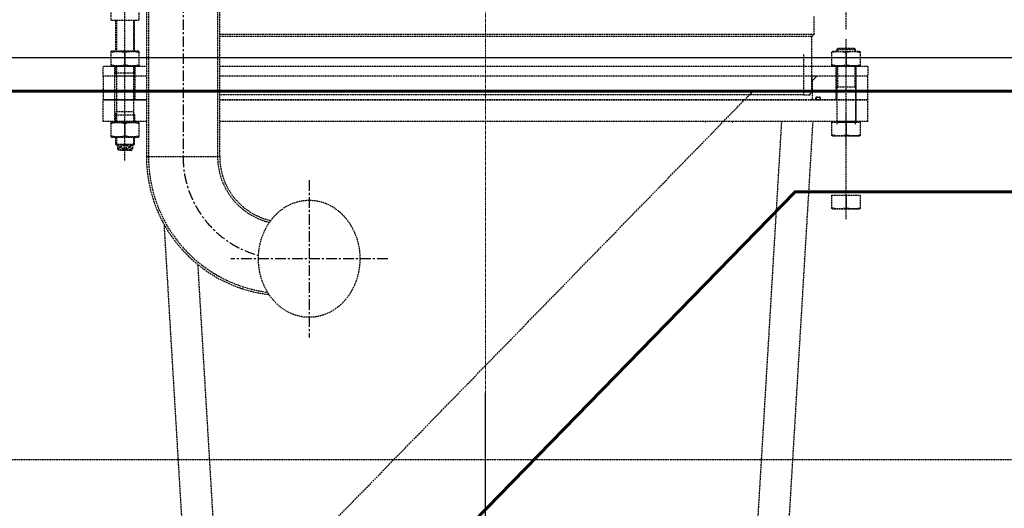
# Model space of a CAD drawing. Header units: millimetres. Extents: x -50096 to 615650, y 194565 to 243945.
# Tile 251 of 256: x 254576 to 257518, y 219618 to 221077. Entities that reach past the tile are written whole.
import ezdxf

# ---------------------------------------------------------------- set-up
doc = ezdxf.new("R2010")
doc.units = ezdxf.units.MM
doc.linetypes.add('ГТО-1 Пунктир', pattern=[7, 5, -2])
doc.linetypes.add('осевая', pattern=[50.8, 31.75, -6.35, 6.35, -6.35])
for name, color, linetype, lineweight in [('ГТО-2_Бетон_025', 7, 'Continuous', 25), ('ГТО-2_Бетон_060', 3, 'Continuous', 60), ('ГТО-2_Пунктир_025', 151, 'ГТО-1 Пунктир', 25), ('ГТО-2_Размеры_035', 2, 'Continuous', 35), ('ОГОС_Пунктир_025', 151, 'ГТО-1 Пунктир', 25), ('ОГСО_Оси_025', 7, 'осевая', 25), ('ОЗиМ_ось', 6, 'осевая', 25)]:
    doc.layers.add(name, color=color, linetype=linetype, lineweight=lineweight)

# ---------------------------------------------------------------- blocks, each defined once
blk = doc.blocks.new('ОГСО_Агрегат_План по СК')
at = {"layer": 'ОГСО_Оси_025', "color": 253, "ltscale": 0.05}
blk.add_lwpolyline([(-471.6, 1749.4), (9.1, 1864.3), (499.6, 1837.5), (974.5, 1674.8), (1400.1, 1391.3), (1738.8, 997.6), (1965.2, 521.4), (2060, -4.8), (2015.2, -544.7), (1826.9, -1059.8), (1508.4, -1514.3), (1077, -1873.8), (562.3, -2112.9), (-3.3, -2205.9), (-579.3, -2150.1), (-1124.5, -1941.6), (-1603.1, -1598.9), (-1976.4, -1138.2), (-2217.2, -592.1), (-2300, 7.3), (-2300, 2700)], dxfattribs=at)
blk = doc.blocks.new('ОГСО_Затвор_План')
at = {"layer": 'ОГОС_Пунктир_025'}
for p, q in [((-1013.7, -253.6), (-1013.7, -995)), ((-1007, -253.6), (-1007, -995)), ((-800.9, -253.6), (-800.9, -995)), ((-794.6, -995), (-794.6, -253.6)), ((-1077.8, -1007), (-1077.8, -350)), ((1077.2, -614), (1077.2, -370)), ((-1105.8, -587), (-1105.8, -680)), ((-1103.6, -587), (-1103.6, -680)), ((-1052, -587), (-1052, -680)), ((-1049.8, -680), (-1049.8, -587)), ((981.7, -630.5), (-794.6, -630.5)), ((-794.6, -635), (974.7, -635)), ((1077.2, -964), (1077.2, -642)), ((1105.2, -675), (1049.2, -675)), ((1051.4, -672.8), (1051.4, -680)), ((1103, -672.8), (1103, -680)), ((-1077.8, -684.3), (-1077.8, -720.7)), ((1077.2, -684.3), (1077.2, -720.7)), ((-1107.8, -755), (-1107.8, -725)), ((-1103.6, -725), (-1103.6, -749.6)), ((-1052, -725), (-1052, -749.6)), ((-1047.8, -755), (-1047.8, -725)), ((1047.2, -755), (1047.2, -725)), ((1049.2, -725), (1049.2, -892)), ((1051.4, -725), (1051.4, -787.5)), ((1103, -725), (1103, -787.5)), ((1105.2, -725), (1105.2, -892)), ((1107.2, -755), (1107.2, -725)), ((-1107.8, -825), (-1107.8, -755)), ((-1105.8, -745), (-1049.8, -745)), ((-1052.8, -755), (-1102.8, -755)), ((-1047.8, -825), (-1047.8, -755)), ((1047.2, -825), (1047.2, -755)), ((1107.2, -825), (1107.2, -755)), ((1105.2, -787.5), (1049.2, -787.5)), ((949.7, -810), (-794.6, -810)), ((-1142.6, -890), (-1142.6, -825)), ((-1013.7, -825), (-1142.6, -825)), ((1142.4, -825), (-794.6, -825)), ((-794.6, -825), (975.2, -825)), ((1142.4, -890), (1142.4, -825)), ((-1105.8, -869.9), (-1049.8, -869.9)), ((-1103.6, -865.4), (-1103.6, -892)), ((-1102.8, -860), (-1052.8, -860)), ((-1052, -865.4), (-1052, -892)), ((1077.2, -1182), (1077.2, -860)), ((-1013.7, -890), (-1142.6, -890)), ((-1077.8, -896.3), (-1077.8, -932.7)), ((1142.4, -890), (-794.6, -890)), ((1105.2, -893), (1049.2, -893)), ((1077.2, -892), (1077.2, -929.7)), ((-1105.8, -937), (-1105.8, -957.8)), ((-1103.6, -937), (-1103.6, -960)), ((-1052, -937), (-1052, -960)), ((-1049.8, -957.8), (-1049.8, -937)), ((-1105.8, -957.8), (-1049.8, -957.8)), ((-1105.8, -957.8), (-1103.6, -960)), ((-1103.6, -960), (-1100.3, -960)), ((-1100.3, -960), (-1055.3, -960)), ((-1100.3, -960), (-1100.3, -972)), ((-1081, -960), (-1100.1, -972.2)), ((-1100.1, -960), (-1081, -972.2)), ((-1100.1, -960), (-1100.1, -972.2)), ((-1081, -960), (-1081, -972.2)), ((-1055.5, -972.2), (-1074.6, -960)), ((-1074.6, -972.2), (-1055.5, -960)), ((-1074.6, -960), (-1074.6, -972.2)), ((-1055.5, -960), (-1055.5, -972.2)), ((-1055.3, -960), (-1052, -960)), ((-1055.3, -960), (-1055.3, -972)), ((-1052, -960), (-1049.8, -957.8)), ((-1095.3, -977), (-1100.3, -972)), ((-1100.1, -972.2), (-1055.5, -972.2)), ((-1060.3, -977), (-1095.3, -977)), ((-1060.3, -977), (-1055.3, -972)), ((-1013.7, -995), (-794.6, -995)), ((1077.2, -1110), (1077.2, -1147.7))]:
    blk.add_line(p, q, dxfattribs=at)
for points in [[(-1120.3, -545), (-1120.3, -585.2), (-1117.1, -587), (-1038.5, -587), (-1035.3, -585.2), (-1035.3, -545)], [(974.7, -725), (974.7, -635), (981.7, -630.5), (981.7, -575.3)], [(1105.2, -680), (1105.2, -675), (1102.2, -672), (1052.2, -672), (1049.2, -675), (1049.2, -680)], [(949.7, -689.6), (949.7, -810), (969.2, -810), (974.7, -800.5), (974.7, -725)], [(-1013.7, -755), (-1142.8, -755), (-1142.8, -727), (-1140.8, -725), (-1013.7, -725)], [(-794.6, -725), (1140.2, -725), (1142.2, -727), (1142.2, -755), (-794.6, -755)], [(-1013.7, -755), (-1142.8, -755), (-1142.8, -825), (-1013.7, -825)], [(-794.6, -825), (1142.2, -825), (1142.2, -755), (-794.6, -755)], [(989.4, -755), (975.5, -768.9), (975.5, -825)], [(-1107.8, -892), (-1107.8, -825)], [(1107.2, -892), (1107.2, -825)], [(1105.2, -898), (1105.2, -893), (1102.2, -890), (1052.2, -890), (1049.2, -893), (1049.2, -898)]]:
    blk.add_lwpolyline(points, dxfattribs=at)
for points in [[(-1117.1, -680), (-1120.3, -681.8), (-1120.3, -723.2), (-1117.1, -725), (-1038.5, -725), (-1035.3, -723.2), (-1035.3, -681.8), (-1038.5, -680)], [(1116.5, -680), (1119.7, -681.8), (1119.7, -723.2), (1116.5, -725), (1037.9, -725), (1034.7, -723.2), (1034.7, -681.8), (1037.9, -680)], [(-1120.3, -895), (-1120.3, -935.2), (-1117.1, -937), (-1038.5, -937), (-1035.3, -935.2), (-1035.3, -895), (-1035.3, -893.8), (-1038.5, -892), (-1117.1, -892), (-1120.3, -893.8)], [(1119.7, -892), (1119.7, -932.2), (1116.5, -934), (1037.9, -934), (1034.7, -932.2), (1034.7, -892)], [(1119.7, -1110), (1119.7, -1150.2), (1116.5, -1152), (1037.9, -1152), (1034.7, -1150.2), (1034.7, -1110)]]:
    blk.add_lwpolyline(points, close=True, dxfattribs=at)
for points in [[(-1120.3, -684.3, -0.116285), (-1077.8, -684.3, -0.116285), (-1035.3, -684.3)], [(1119.7, -684.3, 0.116285), (1077.2, -684.3, 0.116285), (1034.7, -684.3)], [(-1035.3, -720.7, -0.116285), (-1077.8, -720.7, -0.116285), (-1120.3, -720.7)], [(-1105.8, -725), (-1105.8, -745, -0.147477), (-1102.8, -755), (-1102.8, -860, -0.147477), (-1105.8, -869.9), (-1105.8, -892)], [(-1049.8, -725), (-1049.8, -745, 0.147477), (-1052.8, -755), (-1052.8, -860, 0.147477), (-1049.8, -869.9), (-1049.8, -892)], [(1034.7, -720.7, 0.116285), (1077.2, -720.7, 0.116285), (1119.7, -720.7)], [(986.8, -825, 0.414214), (987.3, -824.5), (987.3, -818.1, -0.414214), (988.3, -817.1), (998.7, -817.1, -0.414214), (999.7, -818.1), (999.7, -824.5, 0.414214), (1000.2, -825)], [(-1120.3, -896.3, -0.018106), (-1113.7, -895, -0.079726), (-1084.4, -895, -0.018106), (-1077.8, -896.3, -0.018106), (-1071.2, -895, -0.079726), (-1041.9, -895, -0.018106), (-1035.3, -896.3)], [(-1035.3, -932.7, -0.116285), (-1077.8, -932.7, -0.116285), (-1120.3, -932.7)], [(1034.7, -929.7, 0.116285), (1077.2, -929.7, 0.116285), (1119.7, -929.7)], [(1034.7, -1147.7, 0.116285), (1077.2, -1147.7, 0.116285), (1119.7, -1147.7)]]:
    blk.add_lwpolyline(points, format="xyb", dxfattribs=at)
for points in [[(984.6, -755), (976.7, -755, 0.414214), (974.7, -757), (974.7, -764.9, 0.668179), (978.1, -766.3), (986, -758.4, 0.668179)], [(999.7, -820.6), (999.7, -821.5, -0.414214), (996.2, -825), (990.8, -825, -0.414214), (987.3, -821.5), (987.3, -820.6, -0.414214), (990.8, -817.1), (996.2, -817.1, -0.414214)]]:
    blk.add_lwpolyline(points, format="xyb", close=True, dxfattribs=at)
for centre, radius, start, end in [((-0.1, -310), 877.5, 318.4524, 318.6262), ((-0.1, -310), 940, 321.7464, 321.9011), ((-599.2, -995), 414.5, 180, 263.3291), ((-599.2, -995), 408.3, 180, 262.6069), ((-599.2, -995), 201.8, 180, 256.5888), ((-599.2, -995), 195.5, 180, 257.3478)]:
    blk.add_arc(centre, radius, start, end, dxfattribs=at)
blk.add_ellipse((-527.3, -1300), major_axis=(0, 174.8), ratio=0.867023, dxfattribs=at)
at = {"layer": 'ОГСО_Оси_025'}
for p, q in [((-904.2, 685), (-904.2, -995)), ((-527.3, -1065.3), (-527.3, -1534.7)), ((-292.6, -1300), (-761.9, -1300))]:
    blk.add_line(p, q, dxfattribs=at)
blk.add_arc((-598.8, -995), 305.4, 180, 254.8461, dxfattribs=at)
blk = doc.blocks.new('A$C1AA538EC')
at = {"layer": 'ОГОС_Пунктир_025'}
for p, q in [((776.7, -13801), (885.1, -11990.1)), ((870.2, -13801), (978.6, -11990.1)), ((-870.3, -13801), (-960.2, -12298.5)), ((-776.7, -13801), (-859.5, -12417.6))]:
    blk.add_line(p, q, dxfattribs=at)
at = {"layer": 'ОЗиМ_ось', "lineweight": 20, "ltscale": 0.3}
blk.add_line((0, -13140.6), (0, -8299.9), dxfattribs=at)
blk.add_blockref('ОГСО_Агрегат_План по СК', (2300, -15500.1))
at = {"layer": 'ГТО-2_Размеры_035', "rotation": 0.0001303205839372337}
blk.add_blockref('ОГСО_Затвор_План', (0, -11100.1), dxfattribs=at)

msp = doc.modelspace()

# ---------------------------------------------------------------- linework, layer by layer
at = {"layer": 'ГТО-2_Бетон_025', "elevation": 0}
msp.add_lwpolyline([(254168.4, 224062.9), (257768.4, 224062.9), (257768.4, 220962.9), (254168.4, 220962.9)], close=True, dxfattribs=at)
at = {"layer": 'ГТО-2_Бетон_060'}
msp.add_line((268518.4, 220862.9), (225418.4, 220862.9), dxfattribs=at)
msp.add_lwpolyline([(259643.4, 214162.9), (256893.4, 214162.9), (255318.4, 215777.9), (255318.4, 218947.9), (256893.4, 220562.9), (259643.4, 220562.9), (261218.4, 218947.9), (261218.4, 215777.9)], close=True, dxfattribs=at)
at = {"layer": 'ГТО-2_Пунктир_025'}
msp.add_line((225418.4, 219762.9), (276518.4, 219762.9), dxfattribs=at)
msp.add_lwpolyline([(254218.4, 219377.6), (255318.4, 219377.6), (256767, 220862.9), (259769.9, 220862.9), (261218.4, 219377.6), (262318.4, 219377.6), (263767, 220862.9), (266769.9, 220862.9), (268518.4, 219069.9), (268518.4, 215369.3), (266858.4, 213662.9)], dxfattribs=at)

# ---------------------------------------------------------------- block references
at = {"layer": 'ГТО-2_Размеры_035'}
msp.add_blockref('A$C1AA538EC', (255968.4, 232762.8), dxfattribs=at)

doc.saveas('drawing.dxf')
